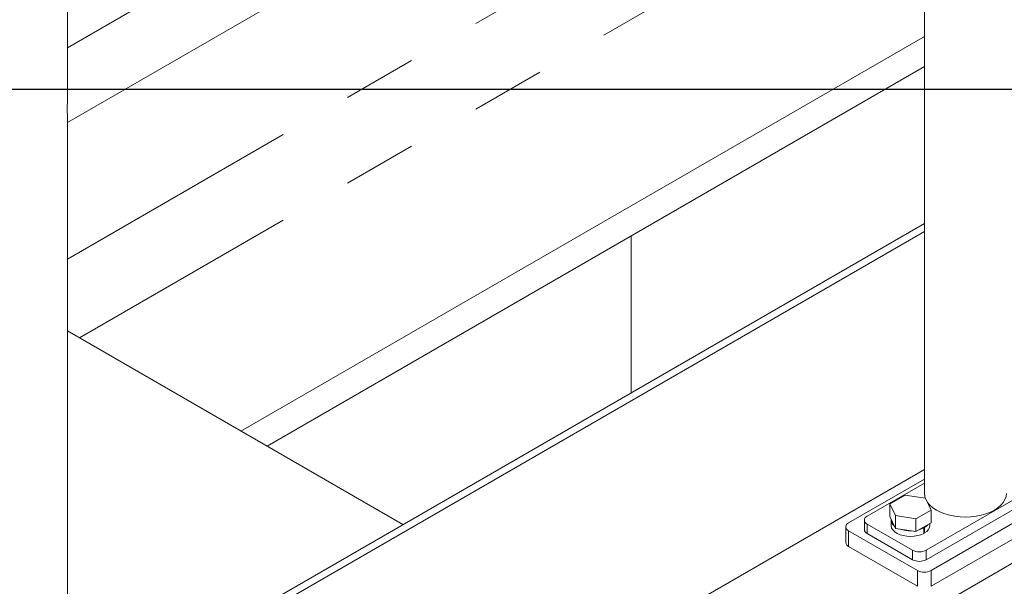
# Model space of a CAD drawing. Header units: millimetres. Extents: x 450 to 25135, y 150 to 17673.
# Tile 220 of 256: x 10555 to 11061, y 12260 to 12552. Entities that reach past the tile are written whole.
import ezdxf

# ---------------------------------------------------------------- set-up
doc = ezdxf.new("R2010")
doc.units = ezdxf.units.MM
doc.linetypes.add('SLD-Centrada-doble', pattern=[12.7, 6.35, -1.27, 1.27, -1.27, 1.27, -1.27])
doc.linetypes.add('SLD-Continua', pattern=[0])
doc.layers.add('COTAS', color=1, linetype='SLD-Continua')
doc.layers.add('OCULTA', color=8, linetype='SLD-Continua')

msp = doc.modelspace()

# ---------------------------------------------------------------- linework, layer by layer
at = {"layer": 'COTAS', "ltscale": 30}
msp.add_line((10330.52, 12515.93), (11683.42, 12515.93), dxfattribs=at)
at = {"layer": 'OCULTA', "linetype": 'SLD-Continua', "lineweight": 18, "ltscale": 30}
for p, q in [((10579.23, 12512.06), (10579.23, 12873.35)), ((11020.64, 12792.18), (10579.23, 12537.36)), ((10579.23, 12498.8), (11037.34, 12763.26)), ((11020.26, 12753.39), (11020.26, 12307.99)), ((11703.66, 12640.54), (10925.85, 12191.51)), ((11703.66, 12640.54), (10925.85, 12191.51)), ((11703.66, 12640.54), (10925.85, 12191.51)), ((11020.26, 12543.15), (10668.49, 12340.08)), ((11020.26, 12543.15), (10668.49, 12340.08)), ((11020.26, 12543.15), (10668.49, 12340.08)), ((11020.26, 12527.64), (10681.93, 12332.32)), ((11020.26, 12527.64), (10681.93, 12332.32)), ((11020.26, 12527.64), (10681.93, 12332.32)), ((10579.23, 12029.05), (10579.23, 12499.76)), ((10579.23, 12192.34), (11020.26, 12446.94)), ((10579.23, 12188.26), (11020.26, 12442.86)), ((10869.28, 12359.78), (10869.28, 12440.48)), ((10751.82, 12291.98), (10579.23, 12391.61)), ((10751.82, 12291.98), (10579.23, 12391.61)), ((10751.82, 12291.98), (10579.23, 12391.61)), ((11020.26, 12320.38), (10579.23, 12065.78)), ((11021.19, 12278.8), (11091.9, 12319.62)), ((11020.26, 12315.41), (10981.24, 12292.88)), ((11021.19, 12273.9), (11091.9, 12314.72)), ((11020.26, 12313.37), (10990.78, 12296.36)), ((11023.66, 12268.39), (11101.44, 12313.29)), ((11010.22, 12307.17), (11002.46, 12302.69)), ((11020.81, 12305.53), (11010.22, 12307.17)), ((11023.65, 12299.41), (11020.81, 12305.53)), ((11023.66, 12260.23), (11101.44, 12305.13)), ((11002.46, 12302.69), (11005.3, 12296.57)), ((11002.46, 12296.16), (11002.46, 12302.69)), ((11015.9, 12294.93), (11023.65, 12299.41)), ((11023.65, 12292.88), (11023.65, 12299.41)), ((10989.32, 12294.31), (10989.32, 12289.41)), ((11002.46, 12296.16), (11005.3, 12290.04)), ((11003.06, 12294.52), (11003.06, 12291.66)), ((11005.3, 12290.04), (11005.3, 12296.57)), ((11005.3, 12296.57), (11015.9, 12294.93)), ((11015.9, 12288.4), (11015.9, 12294.93)), ((10979.77, 12290.84), (10979.77, 12282.68)), ((10981.24, 12288.8), (11016.59, 12268.39)), ((10990.78, 12292.27), (11014.12, 12278.8)), ((11005.3, 12290.04), (11015.9, 12288.4)), ((11015.9, 12288.4), (11023.65, 12292.88)), ((11019.91, 12290.32), (11019.56, 12290.52)), ((11019.91, 12290.32), (11019.91, 12287.46)), ((11020.34, 12290.56), (11019.99, 12290.76)), ((11020.34, 12290.56), (11020.34, 12287.7)), ((11023.06, 12291.66), (11023.06, 12292.54)), ((10990.78, 12287.37), (11014.12, 12273.9)), ((11019.91, 12287.95), (11020.34, 12287.7)), ((10981.24, 12280.64), (11016.59, 12260.23))]:
    msp.add_line(p, q, dxfattribs=at)
at = {"layer": 'OCULTA', "linetype": 'SLD-Centrada-doble', "lineweight": 18, "ltscale": 30}
for p, q in [((11020.26, 12683.17), (10579.23, 12428.57)), ((11020.26, 12683.17), (10579.23, 12428.57)), ((11020.26, 12683.17), (10579.23, 12428.57)), ((11020.26, 12639.08), (10585.41, 12388.04)), ((11020.26, 12639.08), (10585.41, 12388.04)), ((11020.26, 12639.08), (10585.41, 12388.04)), ((10981.24, 12288.8), (10981.24, 12280.64)), ((10990.78, 12292.27), (10990.78, 12287.37)), ((11014.12, 12273.9), (11014.12, 12278.8)), ((11021.19, 12278.8), (11021.19, 12273.9)), ((11016.59, 12260.23), (11016.59, 12268.39)), ((11023.66, 12268.39), (11023.66, 12260.23))]:
    msp.add_line(p, q, dxfattribs=at)
at = {"layer": 'OCULTA', "linetype": 'SLD-Continua', "lineweight": 18, "ltscale": 30, "flags": 128}
for points in [[(11020.26, 12307.99), (11020.44, 12306.4), (11020.69, 12305.55)], [(11021.77, 12303.46), (11021.86, 12303.33), (11023.08, 12301.9), (11024.62, 12300.58), (11026.43, 12299.38), (11028.51, 12298.33), (11030.8, 12297.45), (11033.27, 12296.75), (11035.88, 12296.23), (11038.59, 12295.92), (11041.34, 12295.82), (11044.09, 12295.92), (11046.8, 12296.23), (11049.41, 12296.75), (11051.88, 12297.45), (11054.17, 12298.33), (11056.25, 12299.38), (11058.07, 12300.58), (11059.6, 12301.9), (11060.82, 12303.33), (11061.7, 12304.84), (11062.24, 12306.4), (11062.42, 12307.99)], [(11003.06, 12291.66), (11003.08, 12291.3), (11003.37, 12290.22), (11004.01, 12289.2), (11004.97, 12288.26), (11006.22, 12287.45), (11007.71, 12286.78), (11009.38, 12286.29), (11011.19, 12285.99), (11013.07, 12285.89), (11014.94, 12285.99), (11016.75, 12286.3), (11018.43, 12286.79), (11019.91, 12287.46)], [(11017.57, 12289.37), (11018.43, 12289.65), (11019.91, 12290.32)], [(11020.34, 12290.56), (11021.49, 12291.42), (11021.98, 12291.92)]]:
    msp.add_lwpolyline(points, dxfattribs=at)
at = {"layer": 'OCULTA', "linetype": 'SLD-Continua', "lineweight": 18, "ltscale": 900}
for centre, radius, start, end in [((10771.86, 12505.82), 192.74, 178.1508, 181.7825), ((10991.56, 12294.31), 2.18, 110.7834, 249.2166), ((11007.23, 12294.65), 4.16, 177.4052, 232.3917), ((10982.01, 12290.84), 2.18, 110.7834, 249.2166), ((10991.82, 12289.66), 2.51, 185.6948, 245.6253), ((11012.97, 12304.55), 15.81, 250.0746, 272.3393), ((11018.37, 12291.97), 4.69, 294.7305, 356.2714), ((10982.27, 12282.93), 2.51, 185.6948, 245.6253), ((11017.65, 12285.63), 7.69, 242.6097, 297.3903), ((11017.65, 12280.73), 7.69, 242.6097, 297.3903), ((11020.13, 12275.22), 7.69, 242.6097, 297.3903)]:
    msp.add_arc(centre, radius, start, end, dxfattribs=at)

doc.saveas('drawing.dxf')
